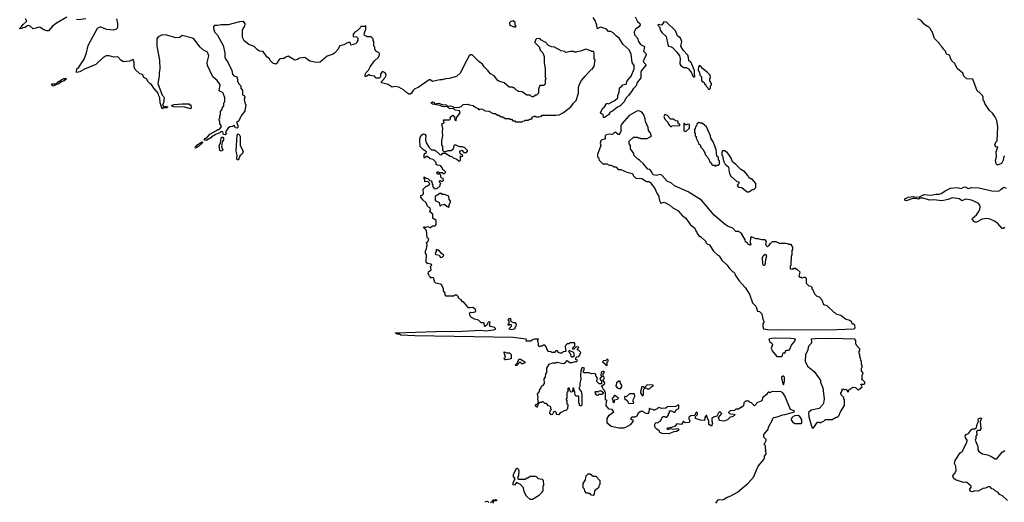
# Model space of a CAD drawing. Extents: x 2240384 to 2404287, y 351326 to 526670.
# Tile 243 of 256: x 2297830 to 2310030, y 507955 to 513934. Entities that reach past the tile are written whole.
import ezdxf

# ---------------------------------------------------------------- set-up
doc = ezdxf.new("R2010")
doc.units = 0

msp = doc.modelspace()

# ---------------------------------------------------------------- linework, layer by layer
at = {"layer": '0CON20XD'}
for points in [[(2298415, 513966), (2298285, 513889), (2298238, 513852), (2298185, 513797), (2298165, 513796), (2298129, 513809), (2298085, 513837), (2298065, 513842), (2298035, 513828), (2297995, 513822), (2297960, 513855), (2297945, 513860), (2297925, 513856), (2297895, 513838), (2297866, 513834), (2297855, 513824), (2297830, 513820), (2297837, 513835), (2297858, 513852), (2297874, 513876), (2297918, 513915), (2297903, 513945)], [(2298532, 513292), (2298537, 513323), (2298563, 513345), (2298630, 513445), (2298658, 513525), (2298678, 513615), (2298795, 513830), (2298823, 513847), (2298833, 513847), (2298905, 513818), (2298995, 513810), (2299025, 513818), (2299042, 513835), (2299048, 513845), (2299047, 513885), (2299033, 513945)], [(2302865, 512280), (2302870, 512295), (2302832, 512322), (2302792, 512365), (2302788, 512445), (2302793, 512475), (2302814, 512506), (2302835, 512518), (2302850, 512515), (2302862, 512495), (2302857, 512445), (2302867, 512407), (2302905, 512350), (2302933, 512323), (2302965, 512320), (2302985, 512310), (2303035, 512262), (2303055, 512260), (2303075, 512280), (2303105, 512282), (2303162, 512242), (2303185, 512240), (2303202, 512222), (2303248, 512208), (2303275, 512180), (2303290, 512195), (2303292, 512248), (2303305, 512240), (2303320, 512245), (2303318, 512258), (2303302, 512262), (2303288, 512278), (2303282, 512295), (2303292, 512308), (2303307, 512317), (2303335, 512290), (2303365, 512290), (2303380, 512305), (2303380, 512315), (2303346, 512346), (2303315, 512357), (2303285, 512358), (2303225, 512382), (2303208, 512375), (2303200, 512330), (2303175, 512310), (2303135, 512309), (2303105, 512297), (2303088, 512298), (2303072, 512312), (2303072, 512365), (2303062, 512385), (2303062, 512435), (2303073, 512497), (2303068, 512545), (2303073, 512585), (2303062, 512645), (2303090, 512655), (2303082, 512695), (2303157, 512693), (2303170, 512705), (2303162, 512728), (2303195, 512750), (2303218, 512728), (2303220, 512695), (2303235, 512680), (2303240, 512685), (2303242, 512718), (2303289, 512781), (2303278, 512805), (2303224, 512814), (2303205, 512833), (2303165, 512830), (2303147, 512837), (2303128, 512858), (2303095, 512853), (2303065, 512858), (2303041, 512871), (2302945, 512888), (2302934, 512894), (2302930, 512905), (2302945, 512916), (2302966, 512906), (2302975, 512890), (2303025, 512901), (2303064, 512884), (2303115, 512881), (2303135, 512860), (2303163, 512867), (2303184, 512864), (2303217, 512847), (2303279, 512851), (2303300, 512860), (2303326, 512884), (2303379, 512889), (2303405, 512878), (2303450, 512870), (2303475, 512850), (2303510, 512835), (2303515, 512820), (2303525, 512820), (2303535, 512830), (2303567, 512827), (2303585, 512810), (2303603, 512803), (2303645, 512800), (2303695, 512770), (2303725, 512770), (2303752, 512752), (2303765, 512750), (2303795, 512730), (2303815, 512730), (2303845, 512710), (2303895, 512710), (2303905, 512700), (2303925, 512700), (2303942, 512682), (2303965, 512680), (2303975, 512670), (2304055, 512670), (2304062, 512678), (2304085, 512680), (2304095, 512690), (2304135, 512690), (2304145, 512700), (2304165, 512700), (2304180, 512715), (2304180, 512725), (2304205, 512740), (2304218, 512738), (2304225, 512730), (2304265, 512730), (2304295, 512740), (2304305, 512750), (2304325, 512752), (2304475, 512751), (2304513, 512757), (2304568, 512785), (2304657, 512855), (2304690, 512900), (2304725, 512931), (2304754, 513025), (2304756, 513095), (2304766, 513135), (2304790, 513180), (2304836, 513234), (2304915, 513320), (2304930, 513325), (2304930, 513335), (2304947, 513353), (2304960, 513435), (2304950, 513445), (2304950, 513525), (2304938, 513538), (2304915, 513540), (2304905, 513550), (2304845, 513568), (2304777, 513543), (2304733, 513537), (2304725, 513530), (2304705, 513530), (2304695, 513538), (2304655, 513538), (2304598, 513528), (2304585, 513538), (2304538, 513548), (2304455, 513592), (2304418, 513598), (2304383, 513613), (2304360, 513635), (2304355, 513650), (2304322, 513662), (2304308, 513678), (2304292, 513682), (2304275, 513700), (2304232, 513698), (2304220, 513685), (2304218, 513662), (2304210, 513655), (2304270, 513595), (2304270, 513575), (2304278, 513568), (2304280, 513555), (2304310, 513525), (2304327, 513477), (2304328, 513405), (2304342, 513325), (2304340, 513225), (2304348, 513205), (2304340, 513185), (2304340, 513135), (2304325, 513120), (2304275, 513120), (2304260, 513075), (2304258, 513022), (2304235, 513000), (2304222, 512998), (2304195, 512980), (2304175, 512980), (2304155, 513000), (2304115, 513000), (2304055, 513040), (2304013, 513043), (2303990, 513055), (2303958, 513088), (2303945, 513090), (2303935, 513100), (2303895, 513100), (2303835, 513150), (2303778, 513168), (2303755, 513182), (2303709, 513239), (2303662, 513265), (2303632, 513305), (2303585, 513350), (2303563, 513383), (2303520, 513415), (2303435, 513500), (2303415, 513500), (2303400, 513485), (2303335, 513362), (2303290, 513275), (2303241, 513229), (2303153, 513207), (2303107, 513203), (2303065, 513188), (2303035, 513190), (2302945, 513170), (2302915, 513190), (2302905, 513189), (2302768, 513092), (2302724, 513076), (2302704, 513056), (2302686, 513024), (2302667, 513013), (2302653, 513013), (2302640, 513025), (2302625, 513028), (2302585, 513064), (2302526, 513096), (2302475, 513107), (2302445, 513098), (2302395, 513129), (2302315, 513150), (2302313, 513167), (2302345, 513200), (2302350, 513215), (2302365, 513230), (2302372, 513255), (2302360, 513275), (2302325, 513290), (2302300, 513265), (2302300, 513225), (2302285, 513210), (2302248, 513208), (2302225, 513233), (2302173, 513243), (2302165, 513250), (2302155, 513250), (2302125, 513230), (2302112, 513232), (2302112, 513255), (2302125, 513280), (2302153, 513307), (2302172, 513348), (2302227, 513423), (2302272, 513465), (2302290, 513495), (2302290, 513515), (2302277, 513527), (2302242, 513542), (2302238, 513558), (2302230, 513565), (2302230, 513595), (2302220, 513605), (2302220, 513665), (2302210, 513675), (2302210, 513695), (2302185, 513720), (2302135, 513720), (2302125, 513730), (2302112, 513732), (2302100, 513745), (2302102, 513772), (2302118, 513815), (2302118, 513858), (2302105, 513850), (2302055, 513850), (2302048, 513832), (2302010, 513795), (2301981, 513779), (2301963, 513755), (2301960, 513725), (2302005, 513720), (2302020, 513705), (2302020, 513675), (2302010, 513665), (2302010, 513655), (2301990, 513635), (2301935, 513620), (2301930, 513645), (2301915, 513657), (2301882, 513645), (2301848, 513622), (2301795, 513610), (2301772, 513565), (2301736, 513524), (2301714, 513506), (2301640, 513480), (2301555, 513406), (2301504, 513404), (2301425, 513420), (2301365, 513466), (2301295, 513458), (2301271, 513439), (2301241, 513431), (2301155, 513480), (2301129, 513471), (2301095, 513448), (2301085, 513452), (2301055, 513450), (2301032, 513425), (2301020, 513395), (2301005, 513384), (2300967, 513397), (2300935, 513430), (2300930, 513445), (2300892, 513475), (2300845, 513540), (2300800, 513545), (2300775, 513560), (2300735, 513600), (2300670, 513625), (2300611, 513671), (2300592, 513715), (2300592, 513805), (2300597, 513823), (2300618, 513855), (2300622, 513882), (2300605, 513910), (2300552, 513908), (2300415, 513872), (2300325, 513872), (2300285, 513860), (2300245, 513860), (2300230, 513845), (2300230, 513825), (2300242, 513785), (2300281, 513741), (2300353, 513615), (2300373, 513525), (2300373, 513465), (2300388, 513435), (2300406, 513416), (2300458, 513305), (2300468, 513258), (2300485, 513240), (2300520, 513225), (2300530, 513195), (2300530, 513165), (2300538, 513158), (2300542, 513142), (2300570, 513115), (2300570, 513085), (2300590, 513055), (2300590, 513005), (2300610, 512995), (2300618, 512975), (2300612, 512945), (2300623, 512893), (2300630, 512885), (2300618, 512805), (2300605, 512780), (2300582, 512755), (2300543, 512677), (2300517, 512663), (2300533, 512625), (2300531, 512599), (2300525, 512590), (2300503, 512593), (2300486, 512625), (2300480, 512625), (2300465, 512610), (2300434, 512606), (2300407, 512585), (2300380, 512545), (2300388, 512525), (2300375, 512508), (2300355, 512510), (2300348, 512545), (2300325, 512548), (2300308, 512532), (2300255, 512510), (2300236, 512494), (2300215, 512490), (2300198, 512472), (2300148, 512442), (2300120, 512440), (2300118, 512455), (2300126, 512464), (2300148, 512472), (2300185, 512514), (2300262, 512555), (2300285, 512574), (2300300, 512575), (2300328, 512602), (2300330, 512615), (2300310, 512645), (2300310, 512675), (2300300, 512685), (2300300, 512705), (2300310, 512715), (2300310, 512745), (2300320, 512755), (2300320, 512795), (2300340, 512825), (2300342, 512848), (2300360, 512865), (2300360, 512905), (2300370, 512915), (2300370, 512965), (2300350, 513025), (2300338, 513038), (2300313, 513043), (2300303, 513053), (2300312, 513125), (2300275, 513182), (2300225, 513228), (2300158, 513365), (2300153, 513403), (2300173, 513485), (2300155, 513530), (2300108, 513555), (2300065, 513592), (2299987, 513695), (2299972, 513705), (2299845, 513740), (2299815, 513712), (2299765, 513708), (2299653, 513743), (2299595, 513748), (2299545, 513720), (2299530, 513695), (2299528, 513675), (2299530, 513605), (2299563, 513433), (2299567, 513325), (2299557, 513275), (2299557, 513235), (2299541, 513145), (2299595, 513000), (2299613, 512983), (2299619, 512965), (2299610, 512905), (2299598, 512875), (2299615, 512856), (2299645, 512861), (2299663, 512855), (2299657, 512843), (2299615, 512844), (2299595, 512830), (2299572, 512902), (2299568, 512965), (2299552, 512992), (2299544, 513025), (2299494, 513084), (2299465, 513130), (2299455, 513140), (2299445, 513140), (2299420, 513165), (2299403, 513203), (2299368, 513218), (2299353, 513253), (2299320, 513265), (2299260, 513315), (2299248, 513348), (2299248, 513405), (2299235, 513440), (2299189, 513421), (2299115, 513412), (2299084, 513434), (2299045, 513472), (2298995, 513470), (2298938, 513488), (2298902, 513488), (2298865, 513467), (2298775, 513378), (2298635, 513322), (2298574, 513286), (2298535, 513280), (2298532, 513292)], [(2298650, 513945), (2298555, 513933), (2298535, 513937)], [(2303965, 513840), (2303980, 513855), (2303970, 513865), (2303968, 513898), (2303945, 513920), (2303915, 513910), (2303900, 513895), (2303900, 513875), (2303915, 513860), (2303928, 513858), (2303935, 513850), (2303955, 513850), (2303965, 513840)], [(2305455, 513970), (2305485, 513912), (2305515, 513888), (2305516, 513865), (2305501, 513845), (2305461, 513815), (2305442, 513785), (2305449, 513745), (2305483, 513703), (2305498, 513665), (2305524, 513625), (2305563, 513605), (2305571, 513595), (2305558, 513545), (2305588, 513515), (2305592, 513495), (2305555, 513425), (2305565, 513402), (2305593, 513375), (2305534, 513305), (2305528, 513285), (2305525, 513215), (2305480, 513155), (2305467, 513113), (2305431, 513079), (2305421, 513055), (2305373, 512995), (2305339, 512961), (2305321, 512915), (2305272, 512865), (2305239, 512851), (2305175, 512800), (2305145, 512788), (2305125, 512757), (2305075, 512724), (2305064, 512724), (2305058, 512758), (2305032, 512772), (2305028, 512785), (2305055, 512838), (2305077, 512853), (2305105, 512900), (2305125, 512892), (2305195, 512928), (2305234, 512956), (2305240, 512965), (2305241, 512995), (2305258, 513035), (2305261, 513089), (2305288, 513105), (2305302, 513128), (2305345, 513137), (2305358, 513175), (2305407, 513233), (2305442, 513325), (2305443, 513365), (2305420, 513405), (2305406, 513505), (2305380, 513559), (2305307, 513625), (2305257, 513707), (2305225, 513729), (2305185, 513773), (2305155, 513789), (2305125, 513788), (2305099, 513815), (2305045, 513839), (2305025, 513842), (2304995, 513823), (2304985, 513824), (2304981, 513865), (2304961, 513925), (2304935, 513963)], [(2306185, 513220), (2306198, 513232), (2306190, 513245), (2306190, 513305), (2306145, 513410), (2306120, 513425), (2306118, 513465), (2306107, 513495), (2306052, 513555), (2306023, 513605), (2306034, 513665), (2306018, 513705), (2305981, 513735), (2305955, 513796), (2305845, 513902), (2305813, 513907), (2305785, 513868), (2305740, 513875), (2305738, 513865), (2305757, 513847), (2305770, 513800), (2305787, 513775), (2305840, 513725), (2305860, 513625), (2305870, 513605), (2305905, 513599), (2305920, 513590), (2305972, 513532), (2306004, 513485), (2306014, 513455), (2306010, 513385), (2306022, 513365), (2306055, 513340), (2306095, 513340), (2306102, 513332), (2306115, 513330), (2306120, 513315), (2306150, 513285), (2306170, 513235), (2306185, 513220)], [(2310035, 512240), (2310025, 512240), (2310017, 512193), (2309996, 512154), (2309945, 512132), (2309929, 512149), (2309921, 512195), (2309934, 512235), (2309930, 512295), (2309948, 512358), (2309924, 512354), (2309913, 512385), (2309930, 512425), (2309940, 512435), (2309948, 512605), (2309937, 512687), (2309913, 512733), (2309882, 512775), (2309845, 512810), (2309790, 512895), (2309780, 512925), (2309770, 512935), (2309768, 512975), (2309760, 512995), (2309718, 513038), (2309705, 513040), (2309693, 513053), (2309640, 513195), (2309565, 513200), (2309530, 513235), (2309515, 513270), (2309445, 513330), (2309415, 513390), (2309375, 513430), (2309350, 513495), (2309322, 513502), (2309310, 513515), (2309300, 513545), (2309275, 513570), (2309265, 513590), (2309230, 513625), (2309225, 513640), (2309165, 513700), (2309137, 513787), (2309120, 513805), (2309120, 513815), (2309085, 513850), (2309075, 513850), (2309034, 513884), (2309000, 513925), (2308960, 513945)], [(2306375, 513070), (2306390, 513085), (2306390, 513115), (2306400, 513125), (2306400, 513145), (2306380, 513175), (2306380, 513205), (2306390, 513215), (2306387, 513247), (2306350, 513285), (2306290, 513330), (2306270, 513360), (2306252, 513368), (2306239, 513351), (2306238, 513308), (2306255, 513280), (2306258, 513248), (2306278, 513225), (2306280, 513175), (2306310, 513155), (2306315, 513140), (2306330, 513125), (2306330, 513115), (2306358, 513088), (2306362, 513072), (2306375, 513070)], [(2298245, 513112), (2298235, 513113), (2298226, 513125), (2298231, 513139), (2298285, 513138), (2298305, 513164), (2298361, 513199), (2298375, 513206), (2298407, 513207), (2298407, 513195), (2298381, 513175), (2298345, 513164), (2298315, 513139), (2298285, 513133), (2298245, 513112)], [(2299945, 512828), (2299875, 512850), (2299735, 512856), (2299713, 512865), (2299720, 512875), (2299745, 512883), (2299845, 512892), (2299925, 512890), (2299935, 512880), (2299950, 512880), (2299953, 512837), (2299945, 512828)], [(2307265, 510091), (2307955, 510095), (2308170, 510105), (2308180, 510115), (2308178, 510148), (2308165, 510160), (2308155, 510160), (2308140, 510175), (2308140, 510185), (2308117, 510207), (2308063, 510223), (2308005, 510270), (2307955, 510280), (2307938, 510298), (2307920, 510305), (2307835, 510390), (2307795, 510400), (2307775, 510460), (2307740, 510495), (2307710, 510505), (2307682, 510535), (2307660, 510585), (2307650, 510595), (2307648, 510618), (2307635, 510630), (2307612, 510632), (2307580, 510665), (2307578, 510728), (2307565, 510740), (2307545, 510740), (2307525, 510730), (2307515, 510740), (2307502, 510742), (2307490, 510755), (2307500, 510805), (2307465, 510840), (2307455, 510840), (2307445, 510850), (2307415, 510850), (2307405, 510840), (2307382, 510842), (2307380, 510885), (2307390, 510895), (2307392, 511005), (2307400, 511025), (2307402, 511075), (2307410, 511085), (2307410, 511115), (2307388, 511148), (2307355, 511150), (2307347, 511157), (2307325, 511160), (2307245, 511160), (2307205, 511180), (2307155, 511180), (2307135, 511160), (2307124, 511156), (2307109, 511131), (2307095, 511120), (2307082, 511132), (2307074, 511154), (2307084, 511185), (2307065, 511207), (2307025, 511207), (2306993, 511213), (2306985, 511220), (2306955, 511220), (2306895, 511242), (2306887, 511233), (2306880, 511175), (2306890, 511145), (2306875, 511140), (2306868, 511148), (2306855, 511150), (2306847, 511167), (2306824, 511184), (2306818, 511208), (2306775, 511287), (2306735, 511312), (2306705, 511312), (2306665, 511350), (2306600, 511375), (2306555, 511408), (2306434, 511514), (2306279, 511699), (2306111, 511801), (2305944, 511874), (2305905, 511908), (2305852, 511935), (2305786, 512006), (2305767, 512017), (2305715, 512002), (2305685, 512010), (2305670, 512025), (2305660, 512055), (2305637, 512077), (2305612, 512082), (2305559, 512149), (2305510, 512195), (2305490, 512205), (2305440, 512255), (2305438, 512278), (2305400, 512335), (2305400, 512375), (2305380, 512395), (2305382, 512428), (2305435, 512480), (2305485, 512480), (2305492, 512472), (2305515, 512470), (2305525, 512460), (2305605, 512460), (2305632, 512478), (2305648, 512482), (2305660, 512495), (2305650, 512505), (2305650, 512525), (2305623, 512563), (2305617, 512597), (2305584, 512674), (2305580, 512705), (2305560, 512765), (2305535, 512792), (2305503, 512803), (2305475, 512802), (2305380, 512745), (2305290, 512645), (2305290, 512635), (2305280, 512625), (2305280, 512545), (2305272, 512538), (2305268, 512522), (2305258, 512512), (2305245, 512510), (2305218, 512538), (2305202, 512538), (2305175, 512510), (2305136, 512516), (2305095, 512506), (2305085, 512495), (2305084, 512465), (2305076, 512455), (2305044, 512446), (2305030, 512435), (2305022, 512405), (2305030, 512375), (2304990, 512265), (2304990, 512235), (2305000, 512225), (2305010, 512195), (2305055, 512150), (2305105, 512150), (2305135, 512130), (2305155, 512130), (2305185, 512120), (2305195, 512110), (2305215, 512110), (2305245, 512080), (2305277, 512077), (2305353, 512043), (2305417, 512027), (2305430, 512015), (2305430, 512005), (2305465, 511970), (2305537, 511967), (2305595, 511930), (2305625, 511930), (2305632, 511922), (2305645, 511920), (2305650, 511905), (2305695, 511850), (2305728, 511775), (2305744, 511754), (2305759, 511695), (2305775, 511662), (2305815, 511672), (2305885, 511638), (2305924, 511604), (2305985, 511572), (2306044, 511504), (2306079, 511479), (2306141, 511391), (2306195, 511350), (2306212, 511312), (2306220, 511305), (2306220, 511295), (2306230, 511285), (2306230, 511275), (2306255, 511250), (2306265, 511250), (2306330, 511185), (2306330, 511175), (2306352, 511152), (2306380, 511145), (2306380, 511135), (2306425, 511068), (2306480, 511015), (2306495, 511010), (2306528, 510955), (2306598, 510895), (2306625, 510850), (2306665, 510810), (2306675, 510810), (2306685, 510800), (2306700, 510765), (2306745, 510700), (2306820, 510615), (2306872, 510532), (2306910, 510425), (2306950, 510385), (2306970, 510325), (2306997, 510317), (2307025, 510290), (2307038, 510225), (2307052, 510195), (2307052, 510185), (2307038, 510165), (2307038, 510135), (2307048, 510105), (2307095, 510095), (2307265, 510091)], [(2305905, 512610), (2305915, 512620), (2306008, 512622), (2306008, 512638), (2305990, 512645), (2305988, 512678), (2305955, 512680), (2305935, 512700), (2305892, 512702), (2305882, 512712), (2305878, 512728), (2305858, 512748), (2305825, 512760), (2305812, 512735), (2305825, 512700), (2305860, 512665), (2305860, 512655), (2305882, 512622), (2305892, 512612), (2305905, 512610)], [(2306085, 512550), (2306128, 512592), (2306130, 512635), (2306105, 512640), (2306098, 512632), (2306085, 512630), (2306065, 512650), (2306060, 512645), (2306060, 512555), (2306085, 512550)], [(2306455, 512120), (2306465, 512130), (2306488, 512132), (2306500, 512145), (2306500, 512185), (2306490, 512195), (2306487, 512227), (2306470, 512245), (2306458, 512325), (2306422, 512422), (2306392, 512465), (2306388, 512495), (2306340, 512605), (2306285, 512650), (2306265, 512650), (2306258, 512658), (2306245, 512660), (2306222, 512638), (2306218, 512622), (2306202, 512608), (2306200, 512585), (2306190, 512575), (2306190, 512535), (2306200, 512525), (2306200, 512495), (2306210, 512485), (2306210, 512465), (2306238, 512418), (2306242, 512402), (2306260, 512385), (2306270, 512355), (2306300, 512325), (2306310, 512295), (2306320, 512285), (2306323, 512263), (2306358, 512228), (2306360, 512215), (2306370, 512205), (2306380, 512175), (2306400, 512155), (2306400, 512145), (2306415, 512130), (2306435, 512130), (2306442, 512122), (2306455, 512120)], [(2300005, 512344), (2300007, 512355), (2300035, 512385), (2300085, 512422), (2300095, 512418), (2300092, 512405), (2300046, 512365), (2300005, 512344)], [(2300325, 512304), (2300310, 512315), (2300302, 512375), (2300320, 512405), (2300328, 512472), (2300335, 512480), (2300345, 512480), (2300356, 512465), (2300356, 512446), (2300338, 512422), (2300332, 512355), (2300348, 512325), (2300344, 512315), (2300325, 512304)], [(2300535, 512198), (2300525, 512198), (2300520, 512205), (2300524, 512255), (2300514, 512305), (2300523, 512505), (2300535, 512518), (2300551, 512511), (2300562, 512485), (2300562, 512375), (2300600, 512305), (2300590, 512275), (2300575, 512260), (2300560, 512255), (2300545, 512210), (2300535, 512198)], [(2305725, 508860), (2305705, 508880), (2305698, 508898), (2305698, 508915), (2305705, 508932), (2305715, 508942), (2305735, 508940), (2305753, 508957), (2305765, 508960), (2305780, 508975), (2305792, 509008), (2305805, 509020), (2305825, 509020), (2305835, 509010), (2305848, 509012), (2305868, 509035), (2305870, 509055), (2305880, 509065), (2305882, 509088), (2305905, 509090), (2305935, 509070), (2305948, 509072), (2305965, 509100), (2305975, 509110), (2305988, 509112), (2305997, 509123), (2305998, 509158), (2305985, 509160), (2305955, 509142), (2305855, 509140), (2305835, 509120), (2305785, 509118), (2305745, 509130), (2305728, 509112), (2305695, 509098), (2305685, 509098), (2305675, 509107), (2305645, 509110), (2305635, 509120), (2305630, 509115), (2305627, 509073), (2305607, 509053), (2305573, 509063), (2305555, 509080), (2305525, 509080), (2305492, 509058), (2305475, 509022), (2305452, 509008), (2305415, 509010), (2305400, 508995), (2305415, 508980), (2305428, 508978), (2305428, 508955), (2305393, 508917), (2305335, 508880), (2305315, 508873), (2305255, 508873), (2305160, 508895), (2305108, 508935), (2305108, 508992), (2305134, 509036), (2305190, 509075), (2305170, 509105), (2305135, 509110), (2305103, 509143), (2305098, 509155), (2305100, 509205), (2305110, 509215), (2305090, 509225), (2305090, 509315), (2305082, 509322), (2305080, 509335), (2305060, 509355), (2305048, 509388), (2305040, 509395), (2305080, 509425), (2305080, 509435), (2305060, 509465), (2305062, 509478), (2305070, 509485), (2305070, 509505), (2305060, 509515), (2305060, 509545), (2305077, 509567), (2305065, 509580), (2305033, 509567), (2305030, 509525), (2305038, 509518), (2305040, 509505), (2305022, 509498), (2305020, 509485), (2305040, 509455), (2305038, 509422), (2305012, 509422), (2304982, 509452), (2304980, 509465), (2304990, 509495), (2304980, 509505), (2304968, 509518), (2304967, 509537), (2304955, 509550), (2304915, 509548), (2304885, 509560), (2304825, 509560), (2304810, 509575), (2304822, 509588), (2304827, 509617), (2304815, 509622), (2304795, 509620), (2304782, 509585), (2304778, 509525), (2304783, 509485), (2304770, 509425), (2304772, 509388), (2304760, 509365), (2304789, 509329), (2304796, 509285), (2304795, 509160), (2304785, 509150), (2304772, 509152), (2304768, 509158), (2304768, 509175), (2304760, 509185), (2304760, 509265), (2304755, 509270), (2304725, 509270), (2304712, 509282), (2304710, 509325), (2304700, 509335), (2304698, 509368), (2304682, 509368), (2304680, 509325), (2304665, 509320), (2304652, 509332), (2304638, 509368), (2304625, 509370), (2304620, 509365), (2304620, 509325), (2304610, 509315), (2304610, 509245), (2304600, 509235), (2304602, 509222), (2304610, 509215), (2304610, 509175), (2304620, 509165), (2304618, 509112), (2304598, 509092), (2304575, 509090), (2304548, 509072), (2304532, 509068), (2304505, 509040), (2304482, 509042), (2304480, 509065), (2304465, 509080), (2304452, 509078), (2304442, 509068), (2304438, 509052), (2304428, 509042), (2304415, 509040), (2304400, 509065), (2304402, 509088), (2304420, 509105), (2304410, 509115), (2304410, 509135), (2304398, 509148), (2304382, 509152), (2304358, 509178), (2304335, 509180), (2304318, 509198), (2304305, 509200), (2304298, 509192), (2304275, 509190), (2304262, 509178), (2304252, 509168), (2304248, 509145), (2304237, 509133), (2304225, 509143), (2304222, 509155), (2304235, 509170), (2304248, 509172), (2304258, 509192), (2304249, 509235), (2304253, 509255), (2304248, 509295), (2304266, 509324), (2304275, 509352), (2304293, 509375), (2304294, 509396), (2304319, 509411), (2304332, 509428), (2304330, 509485), (2304344, 509506), (2304349, 509545), (2304361, 509565), (2304363, 509617), (2304392, 509665), (2304435, 509682), (2304475, 509682), (2304485, 509690), (2304565, 509673), (2304585, 509680), (2304615, 509710), (2304645, 509688), (2304675, 509687), (2304715, 509700), (2304735, 509700), (2304740, 509715), (2304720, 509725), (2304720, 509745), (2304732, 509758), (2304755, 509760), (2304768, 509772), (2304782, 509812), (2304760, 509835), (2304740, 509845), (2304740, 509855), (2304757, 509873), (2304755, 509878), (2304725, 509880), (2304698, 509852), (2304682, 509852), (2304682, 509868), (2304710, 509895), (2304710, 509925), (2304705, 509930), (2304645, 509930), (2304635, 509920), (2304615, 509920), (2304595, 509900), (2304590, 509885), (2304598, 509822), (2304565, 509820), (2304548, 509802), (2304525, 509802), (2304502, 509812), (2304495, 509830), (2304475, 509830), (2304455, 509810), (2304425, 509810), (2304415, 509820), (2304382, 509822), (2304360, 509855), (2304358, 509878), (2304335, 509900), (2304315, 509900), (2304305, 509890), (2304285, 509890), (2304272, 509882), (2304260, 509895), (2304260, 509925), (2304250, 509945), (2304250, 509965), (2304260, 509975), (2304255, 509977), (2304204, 509976), (2304182, 509968), (2304165, 509950), (2304105, 509950), (2304100, 509955), (2304110, 509965), (2304105, 509977), (2303945, 509995), (2302726, 510016), (2302554, 510024), (2302535, 510040), (2302505, 510040), (2302498, 510048), (2302482, 510052), (2302485, 510056), (2302985, 510072), (2303315, 510074), (2303545, 510086), (2303605, 510080), (2303705, 510091), (2303730, 510105), (2303712, 510122), (2303664, 510134), (2303652, 510155), (2303658, 510185), (2303652, 510192), (2303634, 510186), (2303612, 510145), (2303594, 510134), (2303588, 510138), (2303585, 510180), (2303548, 510178), (2303515, 510210), (2303465, 510222), (2303428, 510245), (2303413, 510263), (2303408, 510288), (2303400, 510295), (2303415, 510310), (2303445, 510308), (2303470, 510315), (2303480, 510325), (2303478, 510348), (2303460, 510355), (2303445, 510370), (2303413, 510363), (2303390, 510365), (2303328, 510438), (2303315, 510440), (2303300, 510465), (2303272, 510482), (2303262, 510505), (2303245, 510520), (2303225, 510520), (2303205, 510510), (2303115, 510510), (2303100, 510525), (2303100, 510545), (2303083, 510573), (2303082, 510605), (2303055, 510650), (2303045, 510658), (2302985, 510670), (2302970, 510685), (2302970, 510695), (2302958, 510738), (2302935, 510740), (2302922, 510732), (2302920, 510745), (2302902, 510762), (2302898, 510778), (2302890, 510785), (2302895, 510810), (2302928, 510835), (2302920, 510875), (2302938, 510895), (2302927, 510907), (2302883, 510913), (2302868, 510928), (2302870, 511025), (2302860, 511035), (2302858, 511065), (2302872, 511098), (2302880, 511145), (2302870, 511175), (2302886, 511184), (2302900, 511215), (2302880, 511235), (2302872, 511322), (2302830, 511365), (2302845, 511368), (2302855, 511360), (2302885, 511372), (2302915, 511360), (2302948, 511382), (2302978, 511382), (2302990, 511395), (2302990, 511445), (2302950, 511475), (2302950, 511525), (2302913, 511553), (2302913, 511567), (2302920, 511575), (2302918, 511598), (2302908, 511608), (2302895, 511610), (2302884, 511624), (2302866, 511666), (2302825, 511702), (2302800, 511735), (2302800, 511755), (2302818, 511762), (2302832, 511778), (2302830, 511835), (2302865, 511870), (2302875, 511870), (2302910, 511895), (2302908, 511908), (2302888, 511928), (2302850, 511925), (2302850, 511955), (2302840, 511965), (2302842, 511988), (2302865, 511970), (2302888, 511968), (2302912, 511942), (2302928, 511938), (2302937, 511927), (2302940, 511895), (2302950, 511885), (2302950, 511865), (2302960, 511855), (2302962, 511842), (2302985, 511838), (2303009, 511851), (2303015, 511860), (2303028, 511862), (2303040, 511875), (2303040, 511895), (2303050, 511905), (2303032, 511922), (2303032, 511938), (2303045, 511940), (2303052, 511932), (2303065, 511930), (2303080, 511945), (2303078, 511968), (2303062, 511972), (2303050, 511985), (2303048, 512008), (2303035, 512020), (2303012, 512022), (2303000, 512035), (2303002, 512048), (2303015, 512050), (2303025, 512040), (2303065, 512040), (2303075, 512030), (2303095, 512030), (2303110, 512045), (2303085, 512070), (2303072, 512072), (2303070, 512095), (2303049, 512119), (2303035, 512128), (2303002, 512132), (2302992, 512142), (2302990, 512165), (2302955, 512200), (2302915, 512210), (2302885, 512240), (2302872, 512238), (2302845, 512220), (2302840, 512225), (2302840, 512265), (2302855, 512280), (2302865, 512280)], [(2306865, 511800), (2306875, 511810), (2306885, 511810), (2306905, 511830), (2306925, 511830), (2306950, 511855), (2306950, 511905), (2306905, 511960), (2306895, 511960), (2306865, 511980), (2306852, 512005), (2306815, 512048), (2306765, 512078), (2306705, 512142), (2306664, 512174), (2306645, 512220), (2306617, 512265), (2306595, 512288), (2306565, 512308), (2306535, 512310), (2306528, 512285), (2306530, 512255), (2306537, 512247), (2306552, 512185), (2306570, 512145), (2306612, 512112), (2306622, 512045), (2306639, 511999), (2306715, 511930), (2306740, 511925), (2306740, 511905), (2306722, 511885), (2306735, 511860), (2306777, 511857), (2306843, 511803), (2306865, 511800)], [(2310035, 511360), (2310015, 511348), (2310005, 511349), (2309949, 511409), (2309910, 511440), (2309855, 511464), (2309815, 511473), (2309755, 511461), (2309685, 511426), (2309670, 511425), (2309653, 511435), (2309630, 511465), (2309634, 511475), (2309658, 511492), (2309686, 511515), (2309713, 511557), (2309726, 511585), (2309731, 511615), (2309726, 511635), (2309705, 511660), (2309625, 511697), (2309555, 511709), (2309505, 511691), (2309475, 511716), (2309385, 511725), (2309335, 511705), (2309255, 511690), (2309155, 511702), (2309105, 511700), (2309025, 511723), (2308988, 511722), (2308965, 511710), (2308925, 511719), (2308895, 511717), (2308815, 511690), (2308801, 511695), (2308796, 511705), (2308799, 511715), (2308837, 511735), (2308905, 511743), (2308944, 511734), (2308981, 511739), (2309035, 511768), (2309115, 511759), (2309186, 511774), (2309225, 511774), (2309255, 511784), (2309297, 511815), (2309329, 511831), (2309363, 511847), (2309399, 511851), (2309447, 511853), (2309495, 511842), (2309525, 511861), (2309544, 511864), (2309581, 511842), (2309627, 511853), (2309715, 511851), (2309875, 511814), (2309955, 511810), (2309975, 511818), (2309990, 511835), (2310025, 511858), (2310055, 511848)], [(2303145, 511610), (2303150, 511615), (2303150, 511645), (2303170, 511675), (2303170, 511685), (2303150, 511705), (2303148, 511748), (2303095, 511770), (2303065, 511770), (2303055, 511780), (2303035, 511780), (2302980, 511745), (2302980, 511695), (2303028, 511668), (2303035, 511630), (2303045, 511630), (2303055, 511640), (2303087, 511643), (2303095, 511650), (2303125, 511620), (2303138, 511618), (2303145, 511610)], [(2303045, 510988), (2303065, 510990), (2303087, 511013), (2303083, 511023), (2303055, 511038), (2303025, 511080), (2303005, 511080), (2302992, 511088), (2302990, 511055), (2302982, 511048), (2302980, 511035), (2302990, 511025), (2303026, 511016), (2303045, 510988)], [(2307055, 510887), (2307045, 510890), (2307037, 510907), (2307034, 510986), (2307042, 511008), (2307065, 511030), (2307079, 511019), (2307083, 511005), (2307069, 510961), (2307062, 510898), (2307055, 510887)], [(2303925, 510098), (2303955, 510103), (2303968, 510112), (2303970, 510125), (2303982, 510138), (2303985, 510160), (2303975, 510178), (2303948, 510178), (2303922, 510192), (2303910, 510205), (2303918, 510215), (2303915, 510230), (2303895, 510230), (2303880, 510215), (2303890, 510205), (2303890, 510175), (2303882, 510168), (2303880, 510155), (2303895, 510150), (2303905, 510160), (2303918, 510158), (2303920, 510135), (2303890, 510105), (2303925, 510098)], [(2307265, 509762), (2307282, 509775), (2307284, 509796), (2307295, 509810), (2307305, 509800), (2307315, 509810), (2307324, 509836), (2307335, 509842), (2307355, 509838), (2307368, 509845), (2307395, 509900), (2307435, 509950), (2307442, 509975), (2307385, 509986), (2307195, 509989), (2307148, 509985), (2307113, 509975), (2307124, 509944), (2307148, 509925), (2307158, 509905), (2307143, 509865), (2307155, 509830), (2307213, 509763), (2307265, 509762)], [(2307655, 508872), (2307665, 508878), (2307715, 508950), (2307735, 508950), (2307742, 508942), (2307755, 508940), (2307762, 508948), (2307795, 508960), (2307815, 508980), (2307895, 508982), (2307945, 509010), (2307965, 509010), (2307980, 509025), (2308000, 509075), (2308050, 509155), (2308050, 509225), (2308040, 509235), (2308040, 509255), (2308010, 509285), (2308008, 509298), (2308000, 509305), (2308020, 509335), (2308022, 509358), (2308035, 509360), (2308045, 509350), (2308068, 509358), (2308078, 509348), (2308082, 509332), (2308095, 509320), (2308102, 509348), (2308155, 509380), (2308187, 509377), (2308212, 509352), (2308225, 509350), (2308270, 509385), (2308252, 509418), (2308295, 509420), (2308300, 509425), (2308300, 509445), (2308278, 509468), (2308260, 509475), (2308270, 509485), (2308270, 509535), (2308278, 509542), (2308280, 509555), (2308260, 509585), (2308260, 509615), (2308270, 509625), (2308270, 509645), (2308260, 509665), (2308260, 509705), (2308253, 509713), (2308250, 509745), (2308240, 509755), (2308240, 509785), (2308230, 509795), (2308230, 509825), (2308240, 509835), (2308240, 509855), (2308202, 509892), (2308198, 509908), (2308190, 509915), (2308190, 509955), (2308182, 509962), (2308180, 509975), (2307875, 509986), (2307685, 509982), (2307638, 509975), (2307642, 509945), (2307637, 509923), (2307607, 509893), (2307598, 509875), (2307597, 509843), (2307568, 509782), (2307562, 509705), (2307592, 509642), (2307672, 509575), (2307742, 509485), (2307752, 509465), (2307752, 509445), (2307782, 509375), (2307798, 509235), (2307790, 509185), (2307780, 509165), (2307735, 509117), (2307635, 509098), (2307604, 509066), (2307610, 509015), (2307646, 508886), (2307655, 508872)], [(2304685, 509752), (2304672, 509752), (2304662, 509762), (2304658, 509788), (2304650, 509795), (2304648, 509808), (2304630, 509825), (2304645, 509840), (2304652, 509832), (2304690, 509815), (2304700, 509765), (2304685, 509752)], [(2303855, 509722), (2303845, 509722), (2303830, 509735), (2303850, 509755), (2303832, 509805), (2303835, 509820), (2303867, 509807), (2303897, 509807), (2303920, 509785), (2303920, 509735), (2303905, 509728), (2303855, 509722)], [(2303975, 509650), (2303970, 509655), (2303998, 509682), (2304015, 509730), (2304035, 509730), (2304090, 509695), (2304090, 509685), (2304065, 509670), (2304052, 509672), (2304038, 509688), (2304025, 509690), (2304002, 509668), (2303995, 509652), (2303975, 509650)], [(2305105, 509652), (2305110, 509655), (2305110, 509695), (2305120, 509705), (2305120, 509715), (2305105, 509730), (2305098, 509712), (2305063, 509707), (2305052, 509695), (2305088, 509668), (2305093, 509653), (2305105, 509652)], [(2307295, 509410), (2307307, 509455), (2307307, 509505), (2307296, 509516), (2307285, 509517), (2307270, 509505), (2307270, 509495), (2307284, 509424), (2307295, 509410)], [(2305275, 509360), (2305290, 509385), (2305290, 509405), (2305273, 509425), (2305270, 509455), (2305255, 509458), (2305223, 509437), (2305218, 509398), (2305232, 509372), (2305275, 509360)], [(2305545, 509270), (2305560, 509285), (2305560, 509335), (2305563, 509357), (2305570, 509365), (2305568, 509378), (2305555, 509390), (2305540, 509385), (2305523, 509323), (2305522, 509312), (2305545, 509270)], [(2305635, 509360), (2305662, 509388), (2305680, 509395), (2305678, 509408), (2305605, 509410), (2305580, 509385), (2305582, 509372), (2305598, 509368), (2305605, 509360), (2305635, 509360)], [(2304995, 509280), (2304982, 509282), (2304963, 509303), (2304960, 509325), (2304965, 509330), (2305005, 509330), (2305012, 509338), (2305025, 509340), (2305058, 509318), (2305060, 509305), (2305045, 509290), (2305005, 509290), (2304995, 509280)], [(2305195, 509190), (2305200, 509195), (2305200, 509225), (2305237, 509233), (2305250, 509245), (2305205, 509280), (2305195, 509280), (2305188, 509252), (2305170, 509245), (2305172, 509232), (2305180, 509225), (2305180, 509205), (2305195, 509190)], [(2305435, 509180), (2305440, 509195), (2305432, 509202), (2305431, 509225), (2305452, 509265), (2305448, 509298), (2305385, 509300), (2305345, 509262), (2305322, 509268), (2305322, 509242), (2305355, 509218), (2305372, 509182), (2305435, 509180)], [(2306454, 507946), (2306485, 507988), (2306495, 507992), (2306535, 507988), (2306560, 507995), (2306586, 508014), (2306640, 508035), (2306725, 508082), (2306855, 508192), (2306923, 508267), (2306980, 508405), (2307050, 508485), (2307060, 508505), (2307060, 508525), (2307080, 508555), (2307080, 508575), (2307070, 508585), (2307072, 508598), (2307080, 508605), (2307070, 508615), (2307070, 508655), (2307050, 508675), (2307068, 508692), (2307072, 508708), (2307080, 508715), (2307080, 508735), (2307052, 508762), (2307050, 508795), (2307100, 508855), (2307112, 508895), (2307158, 508975), (2307160, 508995), (2307173, 509007), (2307217, 509013), (2307285, 509040), (2307315, 509042), (2307430, 509075), (2307428, 509088), (2307380, 509105), (2307310, 509275), (2307285, 509312), (2307255, 509328), (2307205, 509322), (2307155, 509328), (2307125, 509310), (2307115, 509320), (2307105, 509320), (2307090, 509305), (2307090, 509295), (2307040, 509255), (2307026, 509214), (2306962, 509188), (2306955, 509170), (2306935, 509152), (2306898, 509188), (2306882, 509192), (2306865, 509210), (2306822, 509208), (2306803, 509187), (2306798, 509152), (2306775, 509130), (2306765, 509130), (2306735, 509110), (2306705, 509108), (2306687, 509093), (2306635, 509090), (2306612, 509068), (2306612, 509062), (2306628, 509058), (2306635, 509050), (2306687, 509047), (2306688, 509032), (2306657, 509013), (2306635, 509010), (2306600, 508975), (2306555, 508962), (2306505, 508970), (2306495, 508980), (2306490, 509005), (2306530, 509055), (2306515, 509072), (2306500, 509075), (2306488, 509065), (2306467, 509023), (2306425, 509010), (2306408, 508992), (2306406, 508965), (2306414, 508935), (2306400, 508900), (2306369, 508919), (2306370, 508965), (2306354, 508994), (2306345, 509032), (2306335, 509032), (2306318, 509005), (2306315, 508970), (2306265, 508973), (2306202, 508992), (2306202, 509018), (2306230, 509045), (2306230, 509065), (2306215, 509070), (2306202, 509058), (2306198, 509042), (2306188, 509032), (2306145, 509028), (2306122, 509008), (2306120, 508995), (2306132, 508965), (2306125, 508942), (2306075, 508940), (2306055, 508960), (2306032, 508918), (2305973, 508927), (2305951, 508899), (2305905, 508880), (2305860, 508875), (2305850, 508865), (2305855, 508860), (2305875, 508860), (2305895, 508870), (2305925, 508860), (2305985, 508868), (2306000, 508855), (2305967, 508833), (2305935, 508830), (2305875, 508802), (2305795, 508808), (2305770, 508815), (2305762, 508822), (2305758, 508838), (2305725, 508860)], [(2307515, 508930), (2307520, 508935), (2307522, 508975), (2307495, 509020), (2307475, 509030), (2307435, 509028), (2307415, 509020), (2307392, 508998), (2307390, 508975), (2307415, 508940), (2307425, 508940), (2307435, 508930), (2307515, 508930)], [(2309619, 508141), (2309620, 508155), (2309560, 508205), (2309525, 508200), (2309425, 508233), (2309400, 508255), (2309392, 508285), (2309418, 508315), (2309432, 508345), (2309428, 508405), (2309412, 508435), (2309423, 508475), (2309482, 508568), (2309508, 508585), (2309567, 508695), (2309570, 508725), (2309550, 508755), (2309545, 508780), (2309556, 508794), (2309585, 508807), (2309625, 508857), (2309640, 508865), (2309665, 508867), (2309686, 508884), (2309692, 508925), (2309712, 508955), (2309707, 508975), (2309712, 508995), (2309735, 509003), (2309749, 508999), (2309732, 508955), (2309740, 508865), (2309725, 508846), (2309697, 508843), (2309686, 508834), (2309690, 508795), (2309679, 508775), (2309679, 508745), (2309669, 508725), (2309702, 508645), (2309704, 508605), (2309714, 508584), (2309758, 508555), (2309823, 508543), (2309865, 508526), (2309915, 508492), (2309938, 508495), (2310005, 508577), (2310035, 508597)], [(2304185, 507990), (2304155, 507990), (2304111, 508031), (2304082, 508085), (2304072, 508135), (2304036, 508176), (2303985, 508200), (2303965, 508172), (2303955, 508168), (2303945, 508172), (2303945, 508202), (2303968, 508245), (2303950, 508275), (2303950, 508305), (2303986, 508374), (2303995, 508378), (2304005, 508372), (2304013, 508345), (2304010, 508285), (2304000, 508265), (2304005, 508240), (2304095, 508240), (2304112, 508258), (2304125, 508260), (2304155, 508280), (2304215, 508280), (2304230, 508275), (2304255, 508250), (2304305, 508240), (2304318, 508228), (2304320, 508165), (2304310, 508155), (2304310, 508095), (2304300, 508085), (2304300, 508075), (2304260, 508035), (2304185, 507990)], [(2304935, 508041), (2304914, 508044), (2304895, 508070), (2304885, 508060), (2304875, 508070), (2304855, 508070), (2304833, 508093), (2304827, 508117), (2304812, 508135), (2304813, 508187), (2304840, 508235), (2304850, 508285), (2304875, 508310), (2304898, 508308), (2304935, 508280), (2304968, 508278), (2305020, 508225), (2305020, 508175), (2305012, 508168), (2305000, 508135), (2304952, 508098), (2304948, 508055), (2304935, 508041)], [(2310069, 507979), (2310008, 508035), (2309972, 508052), (2309952, 508075), (2309915, 508097), (2309895, 508117), (2309874, 508124), (2309855, 508145), (2309832, 508148), (2309795, 508131), (2309765, 508126), (2309705, 508094), (2309665, 508096), (2309635, 508084), (2309615, 508091), (2309604, 508105), (2309602, 508118), (2309619, 508141)], [(2303600, 507955), (2303600, 507965), (2303625, 507970), (2303643, 507953)], [(2303665, 507952), (2303690, 507970), (2303700, 507985), (2303725, 507990), (2303740, 507985), (2303738, 507972), (2303702, 507968), (2303692, 507958), (2303697, 507945)]]:
    msp.add_lwpolyline(points, dxfattribs=at)

doc.saveas('drawing.dxf')
